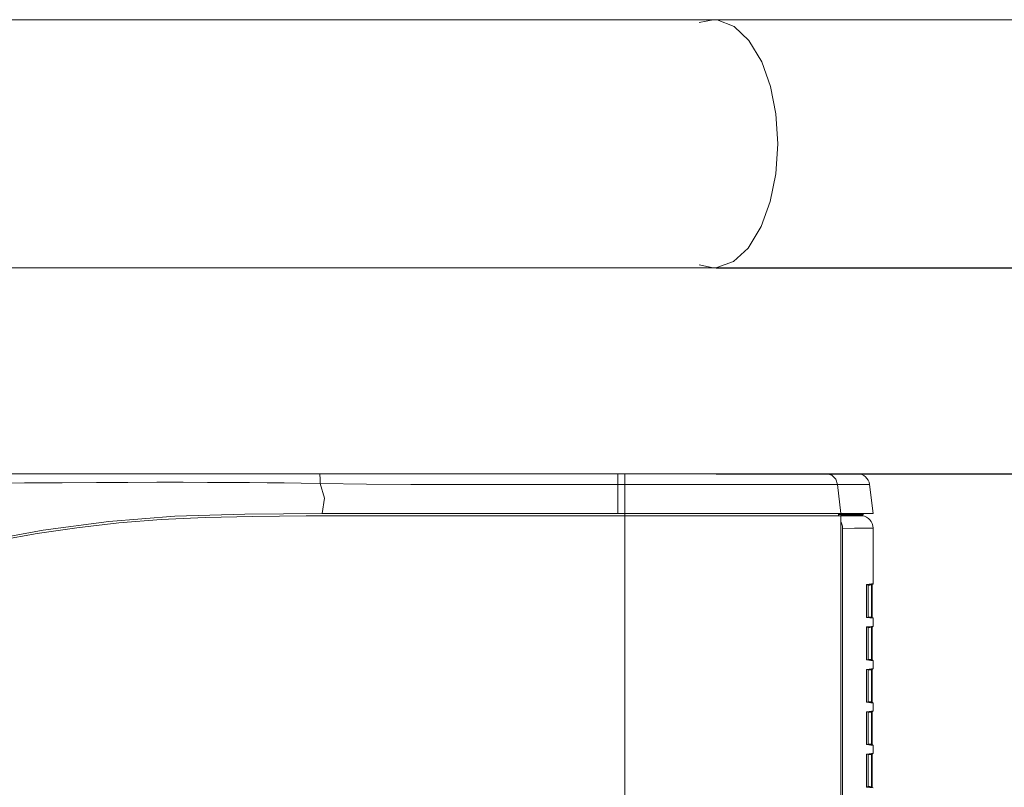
# Model space of a CAD drawing. Header units: millimetres. Extents: x 3925 to 5043, y -86 to 778.
# Tile 69 of 159: x 4449 to 4498, y 285 to 323. Entities that reach past the tile are written whole.
import ezdxf

# ---------------------------------------------------------------- set-up
doc = ezdxf.new("R2010")
doc.units = ezdxf.units.MM
doc.header["$LTSCALE"] = 46.255
doc.header["$PDMODE"] = 3
doc.header["$PDSIZE"] = 1
doc.layers.get('Defpoints').update_dxf_attribs({"linetype": 'CONTINUOUS'})
for name, color, linetype in [('140-154101-01_RIGGDXF_DIMENSION', 7, 'CONTINUOUS'), ('140-155102-0DXF_CONTINUOUS_LINE', 7, 'CONTINUOUS'), ('H30-LEFT-COVDXF_CONTINUOUS_LINE', 7, 'CONTINUOUS'), ('H30K-FRONT-CDXF_CONTINUOUS_LINE', 7, 'CONTINUOUS'), ('H30K-TOP-COVDXF_CONTINUOUS_LINE', 7, 'CONTINUOUS')]:
    doc.layers.add(name, color=color, linetype=linetype)
doc.styles.add('SLDTEXTSTYLE0', font='arialbd.ttf', dxfattribs={"height": 5.5})
doc.dimstyles.new('SLDDIMSTYLE2', dxfattribs={"dimtxt": 5.650301, "dimasz": 4.572, "dimexe": 0, "dimexo": 0.0625, "dimgap": 1.412575, "dimtad": 0, "dimtih": 1, "dimtoh": 1, "dimlfac": 3.5, "dimrnd": 1e-09, "dimzin": 4, "dimdsep": 46, "dimtxsty": 'SLDTEXTSTYLE0', "dimsah": 1, "dimcen": 0.09, "dimadec": 0, "dimazin": 1, "dimtol": 1, "dimtp": 0.5, "dimtm": 0.5, "dimtfac": 1, "dimtdec": 1, "dimtofl": 0, "dimtmove": 0, "dimatfit": 3, "dimfxl": 1, "dimfrac": 2, "dimtolj": 1, "dimarcsym": 0})

# ---------------------------------------------------------------- blocks, each defined once
blk = doc.blocks.new('*D69')
at = {"layer": '140-154101-01_RIGGDXF_DIMENSION', "color": 0, "linetype": 'Continuous', "lineweight": -2}
for p, q in [((4544.513, 314.834), (4544.513, 318.834)), ((4483.697, 310.834), (4544.513, 310.834)), ((4544.513, 310.834), (4544.513, 300.454)), ((4483.697, 300.454), (4544.513, 300.454)), ((4544.513, 296.454), (4544.513, 248.885))]:
    blk.add_line(p, q, dxfattribs=at)
at = {"layer": '140-154101-01_RIGGDXF_DIMENSION', "color": 0, "linetype": 'Continuous'}
for points in [[(4543.846, 314.834), (4545.18, 314.834), (4544.513, 310.834)], [(4543.846, 296.454), (4545.18, 296.454), (4544.513, 300.454)]]:
    blk.add_solid(points, dxfattribs=at)
at = {"layer": 'Defpoints', "color": 0, "linetype": 'Continuous'}
for p in [(4483.634, 310.834), (4483.634, 300.454), (4544.513, 300.454)]:
    blk.add_point(p, dxfattribs=at)
at = {"layer": '140-154101-01_RIGGDXF_DIMENSION', "color": 0, "linetype": 'Continuous', "insert": (4539.564, 270.669), "char_height": 5.5, "attachment_point": 5, "rotation": 90, "style": 'SLDTEXTSTYLE0'}
blk.add_mtext('\\A1;41.52 [1.63]', dxfattribs=at)

msp = doc.modelspace()

# ---------------------------------------------------------------- linework, layer by layer
at = {"layer": '140-155102-0DXF_CONTINUOUS_LINE', "color": 7, "linetype": 'Continuous', "lineweight": 0}
for p, q in [((4328.4704, 323.3287), (4520.9704, 323.3287)), ((4483.5414, 323.3287), (4482.8357, 323.1797)), ((4483.5415, 323.3287), (4483.5414, 323.3287)), ((4483.7484, 323.3161), (4483.5415, 323.3287)), ((4335.1067, 310.8287), (4514.3282, 310.8287)), ((4483.5429, 310.8287), (4482.8439, 310.9743)), ((4483.7256, 310.8387), (4483.5429, 310.8287))]:
    msp.add_line(p, q, dxfattribs=at)
for points in [[(4486.7954, 317.0787), (4486.6989, 318.5897), (4486.4282, 319.9632), (4485.9863, 321.2031), (4485.3419, 322.2855), (4484.5941, 322.9928), (4483.7484, 323.3161)], [(4486.7954, 317.0787), (4486.6972, 315.5546), (4486.419, 314.1605), (4485.9622, 312.9017), (4485.3, 311.8197), (4484.5752, 311.1521), (4483.7256, 310.8387)]]:
    msp.add_lwpolyline(points, dxfattribs=at)
at = {"layer": 'H30-LEFT-COVDXF_CONTINUOUS_LINE', "color": 7, "linetype": 'Continuous', "lineweight": 0}
for p, q in [((4489.9852, 298.0146), (4489.9658, 298.0452)), ((4489.9659, 298.3203), (4490.1459, 298.3231)), ((4490.1459, 298.3231), (4490.5838, 298.3287)), ((4490.5838, 298.3287), (4490.8592, 298.3318)), ((4490.8592, 298.3318), (4491.0468, 298.3338)), ((4491.0468, 298.3338), (4490.9664, 298.3437)), ((4490.0624, 297.6957), (4490.6532, 297.7036)), ((4490.0624, 297.6957), (4490.0624, 258.6904)), ((4490.6532, 297.7036), (4491.1141, 297.7087)), ((4491.1141, 297.7087), (4491.5956, 297.7135)), ((4491.5956, 294.9054), (4491.5956, 297.7135)), ((4491.2559, 294.8141), (4491.2569, 294.8361)), ((4491.2559, 294.8141), (4491.2564, 294.8141)), ((4491.2559, 293.2583), (4491.2559, 294.8141)), ((4491.2564, 294.814), (4491.2574, 294.8355)), ((4491.2569, 294.8361), (4491.2598, 294.8546)), ((4491.2585, 294.8419), (4491.5736, 294.8806)), ((4491.2598, 294.8546), (4491.2655, 294.8649)), ((4491.2655, 294.8649), (4491.5212, 294.8963)), ((4491.3456, 293.2198), (4491.3456, 294.8526)), ((4491.5215, 294.8494), (4491.3486, 294.8281)), ((4491.5212, 294.8963), (4491.5956, 294.9054)), ((4491.5215, 294.8494), (4491.5434, 294.8494)), ((4491.5215, 294.8494), (4491.5215, 293.223)), ((4491.544, 294.8788), (4491.5434, 294.8494)), ((4491.5434, 294.8494), (4491.5434, 293.223)), ((4491.2564, 293.2583), (4491.2559, 293.2583)), ((4491.2578, 293.2287), (4491.2559, 293.2583)), ((4491.2601, 293.2218), (4491.2583, 293.2305)), ((4491.5736, 293.1918), (4491.2611, 293.2302)), ((4491.5956, 293.167), (4491.2654, 293.2075)), ((4491.5215, 293.223), (4491.3486, 293.2442)), ((4491.5435, 293.223), (4491.5215, 293.223)), ((4491.5956, 293.167), (4491.5956, 292.7704)), ((4491.2559, 292.6791), (4491.2569, 292.7011)), ((4491.2559, 292.6791), (4491.2564, 292.6791)), ((4491.2559, 291.1233), (4491.2559, 292.6791)), ((4491.2564, 292.679), (4491.2574, 292.7005)), ((4491.2569, 292.7011), (4491.2598, 292.7196)), ((4491.2585, 292.7069), (4491.5736, 292.7456)), ((4491.2598, 292.7196), (4491.2655, 292.7299)), ((4491.2655, 292.7299), (4491.5212, 292.7613)), ((4491.3456, 291.0848), (4491.3456, 292.7176)), ((4491.5215, 292.7144), (4491.3486, 292.6931)), ((4491.5212, 292.7613), (4491.5956, 292.7704)), ((4491.5215, 292.7144), (4491.5435, 292.7144)), ((4491.5215, 292.7144), (4491.5215, 291.088)), ((4491.5434, 292.7144), (4491.5434, 291.088)), ((4491.2564, 291.1233), (4491.2559, 291.1233)), ((4491.2578, 291.0937), (4491.2559, 291.1233)), ((4491.2601, 291.0868), (4491.2583, 291.0955)), ((4491.5736, 291.0568), (4491.2611, 291.0952)), ((4491.5956, 291.032), (4491.2654, 291.0725)), ((4491.5215, 291.088), (4491.3486, 291.1092)), ((4491.5435, 291.088), (4491.5215, 291.088)), ((4491.5956, 291.032), (4491.5956, 290.6354)), ((4491.2559, 290.5441), (4491.2569, 290.5661)), ((4491.2559, 290.5441), (4491.2564, 290.5441)), ((4491.2559, 288.9883), (4491.2559, 290.5441)), ((4491.2569, 290.5661), (4491.2598, 290.5846)), ((4491.2583, 290.5719), (4491.5736, 290.6106)), ((4491.2598, 290.5846), (4491.2655, 290.5949)), ((4491.2655, 290.5949), (4491.5212, 290.6263)), ((4491.3456, 288.9498), (4491.3456, 290.5826)), ((4491.5215, 290.5794), (4491.3486, 290.5581)), ((4491.5212, 290.6263), (4491.5956, 290.6354)), ((4491.5215, 290.5794), (4491.5435, 290.5794)), ((4491.5215, 290.5794), (4491.5215, 288.953)), ((4491.5434, 290.5794), (4491.5434, 288.953)), ((4491.2564, 288.9883), (4491.2559, 288.9883)), ((4491.2578, 288.9587), (4491.2559, 288.9883)), ((4491.5215, 288.953), (4491.3486, 288.9742)), ((4491.2601, 288.9518), (4491.2583, 288.9605)), ((4491.2583, 288.4369), (4491.5736, 288.4756)), ((4491.5736, 288.9218), (4491.2611, 288.9602)), ((4491.5956, 288.897), (4491.2654, 288.9375)), ((4491.2655, 288.4599), (4491.5212, 288.4913)), ((4491.5212, 288.4913), (4491.5956, 288.5004)), ((4491.5435, 288.953), (4491.5215, 288.953)), ((4491.5956, 288.897), (4491.5956, 288.5004)), ((4491.2559, 288.4091), (4491.2569, 288.4311)), ((4491.2559, 288.4091), (4491.2564, 288.4091)), ((4491.2559, 286.8533), (4491.2559, 288.4091)), ((4491.2569, 288.4311), (4491.2598, 288.4496)), ((4491.2598, 288.4496), (4491.2655, 288.4599)), ((4491.3456, 286.8148), (4491.3456, 288.4476)), ((4491.5215, 288.4444), (4491.3486, 288.4231)), ((4491.5215, 288.4444), (4491.5435, 288.4444)), ((4491.5215, 288.4444), (4491.5215, 286.818)), ((4491.5434, 288.4444), (4491.5434, 286.818)), ((4491.2564, 286.8533), (4491.2559, 286.8533)), ((4491.2578, 286.8237), (4491.2559, 286.8533)), ((4491.2601, 286.8168), (4491.2583, 286.8255)), ((4491.5736, 286.7868), (4491.2611, 286.8252)), ((4491.5956, 286.762), (4491.2654, 286.8025)), ((4491.5215, 286.818), (4491.3486, 286.8392)), ((4491.5435, 286.818), (4491.5215, 286.818)), ((4491.5956, 286.762), (4491.5956, 286.3654)), ((4491.2559, 286.2741), (4491.2569, 286.2961)), ((4491.2559, 286.2741), (4491.2564, 286.2741)), ((4491.2559, 284.7183), (4491.2559, 286.2741)), ((4491.2564, 286.274), (4491.2574, 286.2955)), ((4491.2569, 286.2961), (4491.2598, 286.3146)), ((4491.2585, 286.3019), (4491.5736, 286.3406)), ((4491.2598, 286.3146), (4491.2655, 286.3249)), ((4491.2655, 286.3249), (4491.5212, 286.3563)), ((4491.3456, 284.6798), (4491.3456, 286.3126)), ((4491.5215, 286.3094), (4491.3486, 286.2881)), ((4491.5212, 286.3563), (4491.5956, 286.3654)), ((4491.5215, 286.3094), (4491.5435, 286.3094)), ((4491.5215, 286.3094), (4491.5215, 284.683)), ((4491.5434, 286.3094), (4491.5434, 284.683)), ((4491.2564, 284.7183), (4491.2559, 284.7183)), ((4491.2578, 284.6887), (4491.2559, 284.7183)), ((4491.2601, 284.6818), (4491.2583, 284.6905)), ((4491.5736, 284.6518), (4491.2611, 284.6902)), ((4491.5956, 284.627), (4491.2654, 284.6675)), ((4491.5215, 284.683), (4491.3486, 284.7042)), ((4491.5435, 284.683), (4491.5215, 284.683))]:
    msp.add_line(p, q, dxfattribs=at)
for points in [[(4490.0624, 297.6957), (4490.0537, 297.8067), (4490.0277, 297.9141), (4489.9852, 298.0146)], [(4491.2574, 294.8355), (4491.2596, 294.8487), (4491.26, 294.8503)], [(4491.26, 294.8502), (4491.2627, 294.8533), (4491.2654, 294.8649)], [(4491.5248, 294.8746), (4491.5244, 294.872), (4491.5233, 294.8643), (4491.5215, 294.8494)], [(4491.2583, 293.2305), (4491.2567, 293.2459), (4491.2564, 293.2583)], [(4491.2654, 293.2075), (4491.2613, 293.2131), (4491.2578, 293.2287)], [(4491.2654, 293.2075), (4491.2627, 293.2191), (4491.2601, 293.2221)], [(4491.5215, 293.223), (4491.5228, 293.212), (4491.524, 293.2027), (4491.5248, 293.1978)], [(4491.5441, 293.1954), (4491.5435, 293.213), (4491.5435, 293.223)], [(4491.2574, 292.7005), (4491.2596, 292.7137), (4491.26, 292.7153)], [(4491.26, 292.7152), (4491.2627, 292.7183), (4491.2654, 292.7299)], [(4491.5248, 292.7396), (4491.5244, 292.737), (4491.5233, 292.7293), (4491.5215, 292.7144)], [(4491.5435, 292.7144), (4491.5435, 292.7242), (4491.544, 292.7418), (4491.544, 292.742)], [(4491.2583, 291.0955), (4491.2567, 291.1109), (4491.2564, 291.1233)], [(4491.2654, 291.0725), (4491.2613, 291.0781), (4491.2578, 291.0937)], [(4491.2654, 291.0725), (4491.2627, 291.0841), (4491.2601, 291.0871)], [(4491.5215, 291.088), (4491.5228, 291.077), (4491.524, 291.0677), (4491.5248, 291.0628)], [(4491.5441, 291.0604), (4491.5435, 291.0779), (4491.5435, 291.088)], [(4491.2564, 290.5441), (4491.2575, 290.5663), (4491.2585, 290.5733)], [(4491.2585, 290.5733), (4491.2597, 290.579), (4491.2601, 290.5804)], [(4491.26, 290.5802), (4491.2627, 290.5833), (4491.2654, 290.5949)], [(4491.5248, 290.6046), (4491.5244, 290.602), (4491.5233, 290.5943), (4491.5215, 290.5794)], [(4491.5435, 290.5794), (4491.5435, 290.5892), (4491.544, 290.6068), (4491.544, 290.607)], [(4491.2583, 288.9605), (4491.2567, 288.9759), (4491.2564, 288.9883)], [(4491.2654, 288.9375), (4491.2613, 288.9431), (4491.2578, 288.9587)], [(4491.2654, 288.9375), (4491.2627, 288.9491), (4491.2601, 288.9521)], [(4491.5215, 288.953), (4491.5228, 288.942), (4491.524, 288.9327), (4491.5248, 288.9278)], [(4491.5441, 288.9254), (4491.5435, 288.9429), (4491.5435, 288.953)], [(4491.5435, 288.4444), (4491.5435, 288.4542), (4491.544, 288.4718), (4491.544, 288.472)], [(4491.2564, 288.4091), (4491.2575, 288.4313), (4491.2585, 288.4383)], [(4491.2585, 288.4383), (4491.2597, 288.444), (4491.2601, 288.4454)], [(4491.26, 288.4452), (4491.2627, 288.4483), (4491.2654, 288.4599)], [(4491.5248, 288.4696), (4491.5244, 288.467), (4491.5233, 288.4593), (4491.5215, 288.4444)], [(4491.2583, 286.8255), (4491.2567, 286.8409), (4491.2564, 286.8533)], [(4491.2654, 286.8025), (4491.2613, 286.8081), (4491.2578, 286.8237)], [(4491.2654, 286.8025), (4491.2627, 286.8141), (4491.2601, 286.8171)], [(4491.5215, 286.818), (4491.5228, 286.807), (4491.524, 286.7977), (4491.5248, 286.7928)], [(4491.5441, 286.7904), (4491.5435, 286.8079), (4491.5435, 286.818)], [(4491.2574, 286.2955), (4491.2596, 286.3087), (4491.26, 286.3103)], [(4491.26, 286.3102), (4491.2627, 286.3133), (4491.2654, 286.3249)], [(4491.5248, 286.3346), (4491.5244, 286.332), (4491.5233, 286.3243), (4491.5215, 286.3094)], [(4491.5435, 286.3094), (4491.5435, 286.3192), (4491.544, 286.3368), (4491.544, 286.337)], [(4491.2583, 284.6905), (4491.2567, 284.7059), (4491.2564, 284.7183)], [(4491.2654, 284.6675), (4491.2613, 284.6731), (4491.2578, 284.6887)], [(4491.2654, 284.6675), (4491.2627, 284.6791), (4491.2601, 284.6821)], [(4491.5215, 284.683), (4491.5228, 284.672), (4491.524, 284.6627), (4491.5248, 284.6578)], [(4491.5441, 284.6554), (4491.5435, 284.6729), (4491.5435, 284.683)]]:
    msp.add_lwpolyline(points, dxfattribs=at)
for centre, radius, start, end in [((4490.9706, 297.7135), 0.625, 0, 83), ((4491.5706, 294.9054), 0.025, 277, 0), ((4491.5706, 293.167), 0.025, 0, 83), ((4491.5706, 292.7704), 0.025, 277, 0), ((4491.5706, 291.032), 0.025, 0, 83), ((4491.5706, 290.6354), 0.025, 277, 0), ((4491.5706, 288.897), 0.025, 0, 83), ((4491.5706, 288.5004), 0.025, 277, 0), ((4491.5706, 286.762), 0.025, 0, 83), ((4491.5706, 286.3654), 0.025, 277, 0)]:
    msp.add_arc(centre, radius, start, end, dxfattribs=at)
at = {"layer": 'H30K-FRONT-CDXF_CONTINUOUS_LINE', "color": 7, "linetype": 'Continuous', "lineweight": 0}
for p, q in [((4479.0934, 298.3287), (4479.0934, 298.4537)), ((4489.8554, 298.4537), (4489.8554, 298.3287)), ((4463.0511, 298.3287), (4489.9658, 298.3287)), ((4489.9658, 258.6761), (4489.9658, 298.3287))]:
    msp.add_line(p, q, dxfattribs=at)
for points in [[(4463.0511, 298.3287), (4460.3651, 298.3045), (4457.9756, 298.2487), (4455.7619, 298.144), (4453.6179, 297.972), (4451.5176, 297.7335), (4449.5126, 297.4423), (4447.6585, 297.1116)], [(4479.0954, 275.5787), (4479.0964, 283.2977), (4479.0945, 290.8607), (4479.0942, 298.3287)]]:
    msp.add_lwpolyline(points, dxfattribs=at)
at = {"layer": 'H30K-TOP-COVDXF_CONTINUOUS_LINE', "color": 7, "linetype": 'Continuous', "lineweight": 0}
for p, q in [((4425.2036, 300.4537), (4490.7971, 300.4537)), ((4478.7438, 300.4537), (4479.3047, 300.4537)), ((4479.096, 300.4537), (4479.096, 299.9049)), ((4481.9234, 300.4537), (4483.5547, 300.4537)), ((4463.7583, 299.9619), (4463.9815, 299.2175)), ((4478.7435, 299.9048), (4491.4174, 299.9049)), ((4478.7435, 299.9048), (4478.7438, 298.4537)), ((4479.0961, 298.7037), (4479.096, 299.9049)), ((4489.8107, 299.9049), (4489.9658, 298.4537)), ((4491.4174, 299.9049), (4491.5956, 298.4537)), ((4463.9815, 299.2175), (4463.8685, 298.4537)), ((4463.8685, 298.4537), (4491.5956, 298.4537)), ((4479.0962, 298.4537), (4479.0961, 298.7037)), ((4489.8554, 298.3933), (4490.8759, 298.3933)), ((4490.8759, 298.3933), (4491.066, 298.3933)), ((4491.066, 298.3933), (4491.09, 298.3933)), ((4491.09, 298.3933), (4491.09, 298.4537)), ((4489.9658, 298.3437), (4490.8206, 298.3437)), ((4490.8206, 298.3437), (4491.0339, 298.3437))]:
    msp.add_line(p, q, dxfattribs=at)
for points in [[(4463.7467, 300.4537), (4463.7516, 300.3912), (4463.7556, 300.2161), (4463.7578, 299.9636)], [(4478.7438, 300.4537), (4478.7436, 300.3822), (4478.7435, 299.9048)], [(4489.2706, 300.4537), (4489.5232, 300.3822), (4489.7181, 300.1842), (4489.8107, 299.9049)], [(4425.2038, 300.2195), (4426.6409, 300.2169), (4428.2322, 300.206), (4429.9989, 300.1853), (4431.9752, 300.1536), (4434.2105, 300.1112), (4436.7133, 300.0627), (4439.3682, 300.0188), (4441.9875, 299.9896), (4444.464, 299.9771), (4446.7657, 299.9777), (4448.8717, 299.9861), (4450.7803, 299.9971), (4452.5079, 300.0074), (4454.0824, 300.0151), (4455.5317, 300.0193), (4456.8691, 300.02), (4458.0919, 300.0175), (4459.1974, 300.0124), (4460.1974, 300.0054), (4461.1007, 299.997), (4461.9454, 299.9875), (4462.8104, 299.9761), (4463.7583, 299.9619)], [(4463.7578, 299.9636), (4466.1014, 299.9321), (4468.3281, 299.9144), (4470.6335, 299.9051), (4473.1277, 299.9019), (4475.8317, 299.903), (4478.7435, 299.9048)], [(4463.8685, 298.4537), (4459.9616, 298.4216), (4456.4437, 298.3088), (4453.1193, 298.0483), (4449.8215, 297.6165), (4446.7092, 297.0408)]]:
    msp.add_lwpolyline(points, dxfattribs=at)
for centre, radius, start, end in [((4490.7971, 299.8287), 0.625, 7, 90), ((4491.04, 298.3933), 0.05, 263, 0)]:
    msp.add_arc(centre, radius, start, end, dxfattribs=at)

# ---------------------------------------------------------------- dimensions: what is measured, and where the dimension line sits
at = {"layer": '140-154101-01_RIGGDXF_DIMENSION', "color": 2, "linetype": 'Continuous'}
dim = msp.add_linear_dim(base=(4544.5129, 300.4537), p1=(4483.6343, 310.8337), p2=(4483.6343, 300.4537), angle=90, dimstyle='SLDDIMSTYLE2', override={"dimtxt": 5, "dimasz": 4, "dimtad": 1, "dimtih": 0, "dimtoh": 0, "dimlfac": 4, "dimtol": 0, "dimtp": 0.01, "dimtm": 0.01, "dimtdec": 2, "dimtofl": 1, "dimtzin": 0}, dxfattribs=at)
dim.commit()
dim.dimension.update_dxf_attribs({"geometry": '*D69', "text_midpoint": (4544.5129, 270.6694), "dimtype": 160})

doc.saveas('drawing.dxf')
